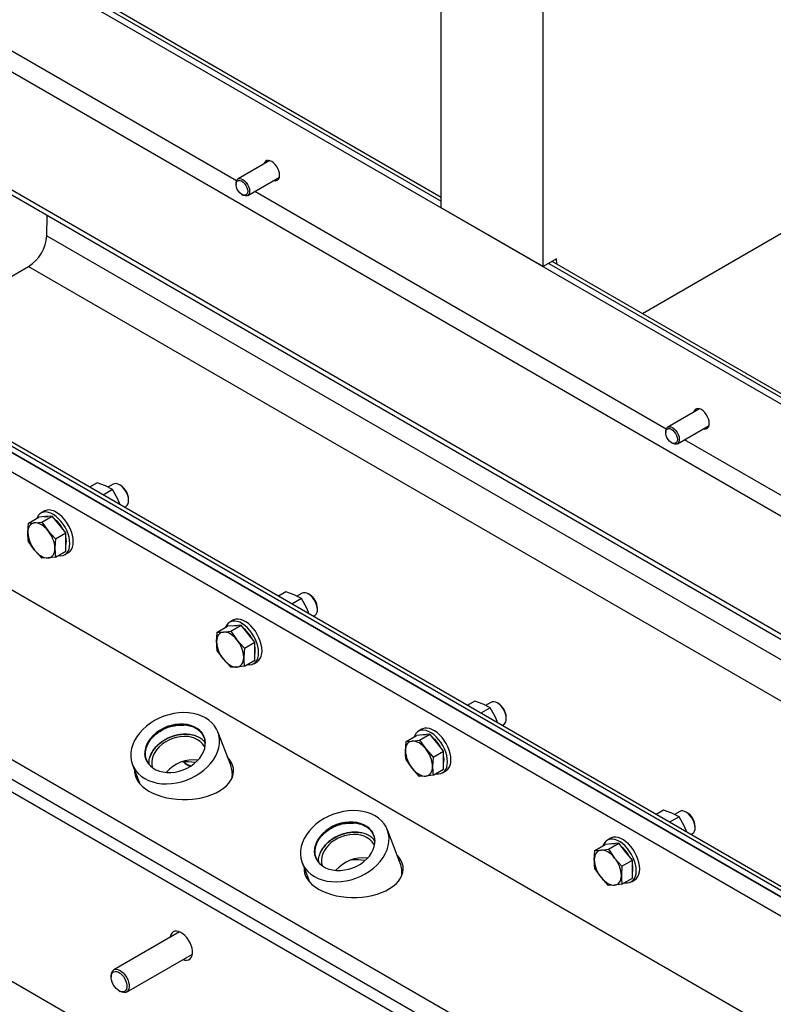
# Model space of a CAD drawing. Header units: millimetres. Extents: x 0 to 25230, y 0 to 17820.
# Tile 128 of 244: x 16156 to 16627, y 9779 to 10394. Entities that reach past the tile are written whole.
import ezdxf

# ---------------------------------------------------------------- set-up
doc = ezdxf.new("R2010")
doc.units = ezdxf.units.MM
doc.linetypes.add('SLD-Sólida', pattern=[0])
doc.layers.add('REFERÊNCIAS', color=9, linetype='SLD-Sólida')

msp = doc.modelspace()

# ---------------------------------------------------------------- linework, layer by layer
at = {"layer": 'REFERÊNCIAS', "linetype": 'SLD-Sólida', "lineweight": 25, "ltscale": 30}
for p, q in [((14888.62, 11160.15), (19074.69, 8743.58)), ((18540.11, 8981.96), (15400.56, 10794.39)), ((16419.5, 10276.39), (16419.5, 10776.93)), ((16483.14, 10239.65), (16483.14, 10740.19)), ((15400.56, 10720.9), (18530.22, 8914.19)), ((15411.87, 10711.1), (18530.22, 8910.92)), ((16419.5, 10282.86), (15958.42, 10549.04)), ((15956.37, 10547.86), (16419.5, 10280.49)), ((16291.42, 10293.17), (16048.26, 10433.54)), ((16312.24, 10305.89), (16292.43, 10294.45)), ((16291.19, 10291.7), (16291.19, 10290.99)), ((16298.43, 10284.06), (16318.24, 10295.49)), ((16294.81, 10284.71), (16295.43, 10284.36)), ((16560.12, 10138.05), (16302.82, 10286.59)), ((16483.14, 10239.65), (16419.5, 10276.39)), ((16172.76, 10258.96), (16173.12, 10271.64)), ((16645.82, 10268.24), (16545.32, 10210.22)), ((16172.76, 10258.96), (16734.16, 9934.87)), ((16797.8, 9749.94), (15935.13, 10247.95)), ((16787.2, 9743.82), (15924.53, 10241.83)), ((16491.64, 10244.56), (16483.14, 10239.65)), ((16486.7, 10241.7), (16949.83, 9974.34)), ((16949.83, 9976.71), (16488.75, 10242.89)), ((16491.73, 10241.16), (16491.64, 10244.56)), ((16060.96, 10181.79), (16161.46, 10239.8)), ((16161.46, 10239.8), (16734.16, 9909.19)), ((15998.77, 10211.21), (16734.16, 9786.68)), ((16002.33, 10213.27), (16734.16, 9790.79)), ((16734.16, 9793.15), (16005.83, 10213.61)), ((15924.53, 10168.34), (16787.2, 9670.33)), ((16580.94, 10150.77), (16561.13, 10139.33)), ((16559.89, 10136.59), (16559.89, 10135.87)), ((16567.13, 10128.94), (16586.94, 10140.38)), ((16814.68, 9991.1), (16571.52, 10131.47)), ((16563.51, 10129.6), (16564.13, 10129.24)), ((16204.24, 10104.44), (16199.59, 10101.75)), ((16209.45, 10102.57), (16204.24, 10104.44)), ((16213.96, 10100.3), (16208.03, 10096.88)), ((16213.96, 10100.3), (16209.45, 10102.57)), ((16214.33, 10103.64), (16211.07, 10101.76)), ((16217.29, 10094.29), (16213.96, 10100.3)), ((16219.04, 10102.83), (16218.33, 10103.24)), ((16218.77, 10090.68), (16217.29, 10094.29)), ((16223.99, 10093.44), (16223.99, 10094.26)), ((16221.33, 10089.2), (16222.33, 10089.78)), ((16161.28, 10079.23), (16167.77, 10082.98)), ((16172.02, 10083.36), (16167.77, 10082.98)), ((16171.23, 10086.84), (16169.11, 10085.61)), ((16169.76, 10079.99), (16176.26, 10083.74)), ((16176.26, 10083.74), (16172.02, 10083.36)), ((16180.5, 10078.46), (16176.26, 10083.74)), ((16160.93, 10073.37), (16161.28, 10079.23)), ((16161.28, 10079.23), (16165.17, 10079.4)), ((16165.17, 10079.4), (16169.76, 10079.99)), ((16169.76, 10079.99), (16173.65, 10074.51)), ((16184.74, 10073.18), (16180.5, 10078.46)), ((15906.85, 10072.41), (16621.03, 9660.13)), ((16173.65, 10074.51), (16178.25, 10069.43)), ((16178.25, 10069.43), (16177.9, 10063.57)), ((16178.25, 10069.43), (16184.74, 10073.18)), ((16184.74, 10067.52), (16184.74, 10073.18)), ((16165.17, 10062.43), (16161.28, 10067.91)), ((16184.74, 10061.87), (16184.74, 10067.52)), ((15906.85, 10060.16), (16621.03, 9647.88)), ((16169.76, 10057.36), (16165.17, 10062.43)), ((16173.65, 10057.53), (16169.76, 10057.36)), ((16178.25, 10058.12), (16173.65, 10057.53)), ((16178.25, 10058.12), (16184.74, 10061.87)), ((16184.11, 10059.63), (16186.23, 10060.86)), ((16613.96, 9643.8), (15899.78, 10056.08)), ((16322.33, 10036.27), (16317.68, 10033.58)), ((16327.54, 10034.4), (16322.33, 10036.27)), ((16332.04, 10032.13), (16326.12, 10028.71)), ((16332.04, 10032.13), (16327.54, 10034.4)), ((16332.42, 10035.47), (16329.16, 10033.59)), ((16335.38, 10026.12), (16332.04, 10032.13)), ((16337.12, 10034.66), (16336.42, 10035.07)), ((16336.86, 10022.51), (16335.38, 10026.12)), ((16342.07, 10025.27), (16342.07, 10026.09)), ((16339.42, 10021.03), (16340.42, 10021.61)), ((16279.37, 10011.06), (16285.86, 10014.81)), ((16290.1, 10015.19), (16285.86, 10014.81)), ((16289.32, 10018.67), (16287.2, 10017.44)), ((16287.85, 10011.82), (16294.35, 10015.57)), ((16294.35, 10015.57), (16290.1, 10015.19)), ((16298.59, 10010.29), (16294.35, 10015.57)), ((16279.01, 10005.2), (16279.37, 10011.06)), ((16279.37, 10011.06), (16283.26, 10011.23)), ((16283.26, 10011.23), (16287.85, 10011.82)), ((16287.85, 10011.82), (16291.74, 10006.34)), ((16302.83, 10005.01), (16298.59, 10010.29)), ((16291.74, 10006.34), (16296.34, 10001.26)), ((16296.34, 10001.26), (16295.98, 9995.4)), ((16296.34, 10001.26), (16302.83, 10005.01)), ((16302.83, 9999.35), (16302.83, 10005.01)), ((16283.26, 9994.26), (16279.37, 9999.74)), ((16302.83, 9993.7), (16302.83, 9999.35)), ((16287.85, 9989.19), (16283.26, 9994.26)), ((16291.74, 9989.36), (16287.85, 9989.19)), ((16296.34, 9989.95), (16291.74, 9989.36)), ((16296.34, 9989.95), (16302.83, 9993.7)), ((16302.2, 9991.46), (16304.32, 9992.69)), ((16440.42, 9968.1), (16435.77, 9965.41)), ((16445.62, 9966.23), (16440.42, 9968.1)), ((16450.13, 9963.96), (16445.62, 9966.23)), ((16450.5, 9967.3), (16447.25, 9965.42)), ((16455.21, 9966.49), (16454.5, 9966.9)), ((16450.13, 9963.96), (16444.21, 9960.54)), ((16453.46, 9957.95), (16450.13, 9963.96)), ((16454.94, 9954.34), (16453.46, 9957.95)), ((16457.51, 9952.86), (16458.5, 9953.44)), ((16460.16, 9957.1), (16460.16, 9957.92)), ((16239.29, 9946.55), (16239.35, 9946.38)), ((16239.43, 9946.42), (16239.29, 9946.55)), ((16239.35, 9946.38), (16239.45, 9946.37)), ((16239.45, 9946.37), (16239.43, 9946.42)), ((16287.8, 9927.98), (16279.74, 9948.89)), ((16397.45, 9942.89), (16403.95, 9946.64)), ((16408.19, 9947.02), (16403.95, 9946.64)), ((16407.41, 9950.5), (16405.28, 9949.27)), ((16405.94, 9943.65), (16412.43, 9947.4)), ((16412.43, 9947.4), (16408.19, 9947.02)), ((16416.67, 9942.12), (16412.43, 9947.4)), ((16397.1, 9937.03), (16397.45, 9942.89)), ((16397.45, 9942.89), (16401.34, 9943.06)), ((16401.34, 9943.06), (16405.94, 9943.65)), ((16405.94, 9943.65), (16409.83, 9938.17)), ((16420.92, 9936.84), (16416.67, 9942.12)), ((16237.41, 9933.32), (16237.77, 9934.27)), ((16409.83, 9938.17), (16414.42, 9933.09)), ((16414.42, 9933.09), (16420.92, 9936.84)), ((16420.92, 9931.18), (16420.92, 9936.84)), ((16226.37, 9928.32), (16230.98, 9916.35)), ((16258.86, 9929.5), (16260.54, 9928.54)), ((16401.34, 9926.09), (16397.45, 9931.57)), ((16414.42, 9933.09), (16414.07, 9927.23)), ((16420.92, 9925.53), (16420.92, 9931.18)), ((16405.94, 9921.02), (16401.34, 9926.09)), ((16409.83, 9921.19), (16405.94, 9921.02)), ((16414.42, 9921.78), (16409.83, 9921.19)), ((16414.42, 9921.78), (16420.92, 9925.53)), ((16420.28, 9923.29), (16422.4, 9924.52)), ((16543.25, 9566.22), (15970.49, 9896.86)), ((16558.5, 9899.93), (16553.85, 9897.24)), ((16563.71, 9898.06), (16558.5, 9899.93)), ((16568.22, 9895.79), (16563.71, 9898.06)), ((16568.59, 9899.13), (16565.33, 9897.25)), ((16573.3, 9898.32), (16572.59, 9898.73)), ((16568.22, 9895.79), (16562.29, 9892.37)), ((16571.55, 9889.78), (16568.22, 9895.79)), ((16345.35, 9885.32), (16345.42, 9885.15)), ((16345.5, 9885.19), (16345.35, 9885.32)), ((16345.42, 9885.15), (16345.52, 9885.14)), ((16345.52, 9885.14), (16345.5, 9885.19)), ((16393.86, 9866.75), (16385.81, 9887.65)), ((16573.03, 9886.17), (16571.55, 9889.78)), ((16575.59, 9884.69), (16576.59, 9885.27)), ((16578.25, 9888.93), (16578.25, 9889.75)), ((16515.54, 9874.72), (16522.03, 9878.47)), ((16526.28, 9878.85), (16522.03, 9878.47)), ((16525.49, 9882.33), (16523.37, 9881.1)), ((16524.02, 9875.48), (16530.52, 9879.23)), ((16530.52, 9879.23), (16526.28, 9878.85)), ((16534.76, 9873.95), (16530.52, 9879.23)), ((16343.48, 9872.09), (16343.84, 9873.04)), ((16515.19, 9868.86), (16515.54, 9874.72)), ((16515.54, 9874.72), (16519.43, 9874.89)), ((16519.43, 9874.89), (16524.02, 9875.48)), ((16524.02, 9875.48), (16527.92, 9869.99)), ((16539, 9868.67), (16534.76, 9873.95)), ((16332.43, 9867.09), (16337.05, 9855.12)), ((16527.92, 9869.99), (16532.51, 9864.92)), ((16532.51, 9864.92), (16539, 9868.67)), ((16539, 9863.01), (16539, 9868.67)), ((16519.43, 9857.92), (16515.54, 9863.4)), ((16532.51, 9864.92), (16532.16, 9859.06)), ((16539, 9857.36), (16539, 9863.01)), ((16335.85, 9856.67), (16336.34, 9856.95)), ((16524.02, 9852.85), (16519.43, 9857.92)), ((16532.51, 9853.61), (16527.92, 9853.02)), ((16532.51, 9853.61), (16539, 9857.36)), ((16538.37, 9855.12), (16540.49, 9856.35)), ((16527.92, 9853.02), (16524.02, 9852.85)), ((16255.87, 9823.84), (16214.68, 9800.06)), ((16222.68, 9786.21), (16263.87, 9809.98)), ((16213.03, 9796.4), (16213.03, 9795.58)), ((16217.98, 9787.01), (16218.68, 9786.6))]:
    msp.add_line(p, q, dxfattribs=at)
at = {"layer": 'REFERÊNCIAS', "linetype": 'SLD-Sólida', "lineweight": 25, "ltscale": 30, "flags": 128}
for points in [[(16318.39, 10296.79), (16318.26, 10298.14), (16317.9, 10299.56), (16317.31, 10300.98), (16316.52, 10302.34), (16315.58, 10303.56), (16314.54, 10304.59), (16313.44, 10305.37), (16312.33, 10305.86), (16311.29, 10306.04), (16310.35, 10305.9), (16309.57, 10305.45), (16308.98, 10304.7), (16308.63, 10303.81)], [(16314.63, 10293.41), (16315.58, 10293.26), (16316.52, 10293.4), (16317.31, 10293.85), (16317.9, 10294.6), (16318.26, 10295.59), (16318.39, 10296.79)], [(16291.19, 10291.7), (16291.2, 10292.07), (16291.41, 10293.15), (16291.88, 10293.99), (16292.57, 10294.52), (16293.44, 10294.73), (16294.43, 10294.59), (16295.49, 10294.12), (16296.54, 10293.34), (16297.52, 10292.3), (16298.38, 10291.08)], [(16297.33, 10290.45), (16297.94, 10289.2), (16298.31, 10287.93), (16298.43, 10286.73), (16298.28, 10285.7), (16297.87, 10284.89), (16297.24, 10284.39), (16296.42, 10284.22), (16295.49, 10284.4), (16294.5, 10284.91), (16293.54, 10285.71), (16292.67, 10286.76), (16291.96, 10287.96), (16291.46, 10289.23), (16291.21, 10290.47), (16291.23, 10291.6), (16291.51, 10292.53), (16292.04, 10293.19), (16292.77, 10293.53), (16293.65, 10293.53), (16294.62, 10293.18), (16295.61, 10292.52), (16296.53, 10291.59), (16297.33, 10290.45)], [(16298.38, 10291.08), (16299.04, 10289.73), (16299.48, 10288.36), (16299.67, 10287.05), (16299.58, 10285.87), (16299.24, 10284.9), (16298.66, 10284.21), (16297.87, 10283.84), (16296.93, 10283.8), (16295.9, 10284.11), (16295.43, 10284.36)], [(16587.09, 10141.67), (16586.96, 10143.02), (16586.6, 10144.44), (16586.01, 10145.86), (16585.22, 10147.22), (16584.28, 10148.44), (16583.24, 10149.47), (16582.14, 10150.25), (16581.03, 10150.74), (16579.99, 10150.92), (16579.05, 10150.78), (16578.27, 10150.33), (16577.68, 10149.59), (16577.33, 10148.69)], [(16559.89, 10136.59), (16559.9, 10136.96), (16560.11, 10138.04), (16560.58, 10138.87), (16561.27, 10139.41), (16562.14, 10139.61), (16563.13, 10139.47), (16564.19, 10139), (16565.24, 10138.22), (16566.23, 10137.19), (16567.08, 10135.96)], [(16566.03, 10135.34), (16566.64, 10134.09), (16567.02, 10132.82), (16567.13, 10131.62), (16566.98, 10130.58), (16566.57, 10129.78), (16565.94, 10129.27), (16565.12, 10129.1), (16564.19, 10129.28), (16563.2, 10129.79), (16562.24, 10130.59), (16561.37, 10131.64), (16560.66, 10132.84), (16560.16, 10134.11), (16559.91, 10135.36), (16559.93, 10136.49), (16560.21, 10137.42), (16560.74, 10138.08), (16561.47, 10138.42), (16562.35, 10138.41), (16563.32, 10138.07), (16564.31, 10137.4), (16565.23, 10136.47), (16566.03, 10135.34)], [(16583.33, 10138.3), (16584.28, 10138.14), (16585.22, 10138.28), (16586.01, 10138.73), (16586.6, 10139.48), (16586.96, 10140.47), (16587.09, 10141.67)], [(16567.08, 10135.96), (16567.74, 10134.62), (16568.18, 10133.24), (16568.37, 10131.93), (16568.28, 10130.75), (16567.94, 10129.79), (16567.36, 10129.1), (16566.57, 10128.72), (16565.63, 10128.69), (16564.6, 10129), (16564.13, 10129.24)], [(16223.99, 10093.44), (16223.85, 10094.92), (16223.46, 10096.49), (16222.83, 10098.06), (16221.99, 10099.57), (16220.98, 10100.95), (16219.84, 10102.13), (16218.64, 10103.05), (16217.41, 10103.68), (16216.24, 10103.99), (16215.16, 10103.95), (16214.33, 10103.64)], [(16189.34, 10067.73), (16189.21, 10069.67), (16188.84, 10071.71), (16188.24, 10073.8), (16187.41, 10075.89), (16186.37, 10077.93), (16185.16, 10079.88), (16183.8, 10081.68), (16182.32, 10083.31), (16180.75, 10084.71), (16179.14, 10085.85), (16177.52, 10086.72), (16175.92, 10087.28), (16174.39, 10087.53), (16172.97, 10087.46), (16171.67, 10087.07), (16171.23, 10086.84)], [(16187.22, 10066.5), (16187.09, 10068.44), (16186.72, 10070.48), (16186.12, 10072.57), (16185.29, 10074.66), (16184.25, 10076.71), (16183.04, 10078.65), (16181.68, 10080.46), (16180.2, 10082.08), (16178.63, 10083.48), (16177.02, 10084.63), (16175.39, 10085.49), (16173.8, 10086.06), (16172.27, 10086.31), (16170.85, 10086.23), (16169.55, 10085.84), (16168.43, 10085.14), (16167.49, 10084.15), (16166.77, 10082.88), (16166.53, 10082.26)], [(16171.16, 10083.28), (16172.37, 10083.56), (16173.71, 10083.51)], [(16165.17, 10079.4), (16164.25, 10079.22), (16163.41, 10078.86), (16162.68, 10078.32), (16162.06, 10077.61), (16161.57, 10076.74), (16161.22, 10075.74), (16161, 10074.6), (16160.93, 10073.37)], [(16173.65, 10074.51), (16172.66, 10075.65), (16171.61, 10076.67), (16170.52, 10077.54), (16169.41, 10078.27), (16168.3, 10078.82), (16167.22, 10079.2), (16166.16, 10079.4), (16165.17, 10079.4)], [(16173.65, 10057.53), (16174.58, 10057.71), (16175.41, 10058.08), (16176.14, 10058.62), (16176.76, 10059.33), (16177.25, 10060.19), (16177.61, 10061.2), (16177.82, 10062.33), (16177.9, 10063.57)], [(16179.92, 10059.08), (16180.2, 10059.03), (16181.68, 10058.94), (16183.04, 10059.17), (16184.25, 10059.72), (16185.29, 10060.57), (16186.12, 10061.7), (16186.72, 10063.09), (16187.09, 10064.7), (16187.22, 10066.5)], [(16186.23, 10060.86), (16186.37, 10060.94), (16187.41, 10061.79), (16188.24, 10062.93), (16188.84, 10064.32), (16189.21, 10065.93), (16189.34, 10067.73)], [(16165.17, 10062.43), (16166.16, 10061.29), (16167.22, 10060.27), (16168.3, 10059.39), (16169.41, 10058.67), (16170.52, 10058.11), (16171.61, 10057.74), (16172.66, 10057.54), (16173.65, 10057.53)], [(16342.07, 10025.27), (16341.94, 10026.75), (16341.55, 10028.32), (16340.92, 10029.89), (16340.08, 10031.4), (16339.07, 10032.78), (16337.93, 10033.96), (16336.72, 10034.88), (16335.5, 10035.51), (16334.32, 10035.82), (16333.24, 10035.78), (16332.42, 10035.47)], [(16305.3, 9998.33), (16305.18, 10000.27), (16304.81, 10002.31), (16304.2, 10004.4), (16303.37, 10006.49), (16302.34, 10008.54), (16301.13, 10010.48), (16299.76, 10012.29), (16298.28, 10013.91), (16296.72, 10015.31), (16295.1, 10016.46), (16293.48, 10017.32), (16291.89, 10017.89), (16290.36, 10018.14), (16288.93, 10018.06), (16287.64, 10017.67), (16286.51, 10016.97), (16285.58, 10015.98), (16284.86, 10014.71), (16284.62, 10014.09)], [(16289.24, 10015.11), (16290.45, 10015.39), (16291.79, 10015.34)], [(16307.43, 9999.56), (16307.3, 10001.5), (16306.93, 10003.54), (16306.32, 10005.63), (16305.49, 10007.72), (16304.46, 10009.76), (16303.25, 10011.71), (16301.89, 10013.51), (16300.4, 10015.14), (16298.84, 10016.54), (16297.22, 10017.68), (16295.6, 10018.55), (16294.01, 10019.11), (16292.48, 10019.36), (16291.05, 10019.29), (16289.76, 10018.9), (16289.32, 10018.67)], [(16283.26, 10011.23), (16282.33, 10011.05), (16281.5, 10010.69), (16280.77, 10010.15), (16280.15, 10009.44), (16279.66, 10008.57), (16279.3, 10007.57), (16279.09, 10006.43), (16279.01, 10005.2)], [(16291.74, 10006.34), (16290.75, 10007.48), (16289.7, 10008.5), (16288.61, 10009.37), (16287.5, 10010.1), (16286.39, 10010.65), (16285.3, 10011.03), (16284.25, 10011.23), (16283.26, 10011.23)], [(16291.74, 9989.36), (16292.66, 9989.54), (16293.5, 9989.91), (16294.23, 9990.45), (16294.85, 9991.16), (16295.34, 9992.02), (16295.7, 9993.03), (16295.91, 9994.16), (16295.98, 9995.4)], [(16298, 9990.91), (16298.28, 9990.86), (16299.76, 9990.77), (16301.13, 9991), (16302.34, 9991.55), (16303.37, 9992.4), (16304.2, 9993.53), (16304.81, 9994.92), (16305.18, 9996.53), (16305.3, 9998.33)], [(16304.32, 9992.69), (16304.46, 9992.77), (16305.49, 9993.62), (16306.32, 9994.76), (16306.93, 9996.15), (16307.3, 9997.76), (16307.43, 9999.56)], [(16283.26, 9994.26), (16284.25, 9993.12), (16285.3, 9992.1), (16286.39, 9991.22), (16287.5, 9990.5), (16288.61, 9989.94), (16289.7, 9989.57), (16290.75, 9989.37), (16291.74, 9989.36)], [(16460.16, 9957.1), (16460.03, 9958.58), (16459.64, 9960.15), (16459.01, 9961.72), (16458.17, 9963.23), (16457.15, 9964.61), (16456.02, 9965.79), (16454.81, 9966.71), (16453.59, 9967.34), (16452.41, 9967.65), (16451.33, 9967.61), (16450.5, 9967.3)], [(16273.28, 9926.93), (16275.28, 9929.12), (16277, 9931.44), (16278.42, 9933.84), (16279.52, 9936.31), (16280.29, 9938.8), (16280.72, 9941.3), (16280.79, 9943.75), (16280.52, 9946.15), (16279.91, 9948.44), (16278.95, 9950.62), (16277.67, 9952.64), (16276.08, 9954.49), (16274.2, 9956.13), (16272.06, 9957.56), (16269.68, 9958.75), (16267.08, 9959.68), (16264.31, 9960.35), (16261.4, 9960.75), (16258.39, 9960.87), (16255.3, 9960.7), (16252.19, 9960.26), (16249.09, 9959.55), (16246.04, 9958.57), (16243.08, 9957.35), (16240.24, 9955.88), (16237.57, 9954.2), (16235.09, 9952.33), (16232.83, 9950.28), (16230.83, 9948.08), (16229.11, 9945.77), (16227.69, 9943.36), (16226.59, 9940.9), (16225.82, 9938.4), (16225.4, 9935.91), (16225.32, 9933.45), (16225.59, 9931.06), (16226.21, 9928.76), (16227.16, 9926.59), (16228.44, 9924.56), (16230.03, 9922.72), (16231.91, 9921.07), (16234.05, 9919.64), (16236.44, 9918.46), (16239.03, 9917.52), (16241.8, 9916.85), (16244.71, 9916.46), (16247.72, 9916.34), (16250.81, 9916.5), (16253.92, 9916.94), (16257.02, 9917.66), (16260.07, 9918.63), (16263.03, 9919.86), (16265.87, 9921.32), (16268.54, 9923), (16271.02, 9924.88), (16273.28, 9926.93)], [(16239.29, 9946.55), (16237.65, 9944.72), (16236.3, 9942.77), (16235.27, 9940.75), (16234.57, 9938.69), (16234.21, 9936.62), (16234.2, 9934.59), (16234.54, 9932.64), (16235.23, 9930.8), (16236.25, 9929.1), (16237.58, 9927.58), (16239.21, 9926.27), (16241.09, 9925.18), (16243.19, 9924.35), (16245.47, 9923.78), (16247.9, 9923.48), (16250.43, 9923.47), (16253, 9923.74), (16255.57, 9924.29), (16258.1, 9925.1), (16260.53, 9926.17), (16262.83, 9927.46), (16264.94, 9928.97), (16266.83, 9930.65), (16268.46, 9932.48), (16269.81, 9934.43), (16270.84, 9936.45), (16271.55, 9938.52), (16271.91, 9940.58), (16271.91, 9942.61), (16271.57, 9944.56), (16270.88, 9946.41), (16269.86, 9948.1), (16268.53, 9949.62), (16266.91, 9950.94), (16265.03, 9952.02), (16262.92, 9952.86), (16260.64, 9953.43), (16258.21, 9953.72), (16255.69, 9953.73), (16253.11, 9953.46), (16250.54, 9952.92), (16248.01, 9952.1), (16245.58, 9951.04), (16243.29, 9949.74), (16241.18, 9948.24), (16239.29, 9946.55)], [(16271.6, 9939.12), (16271.19, 9939.91), (16270.12, 9941.44), (16268.75, 9942.79), (16267.1, 9943.93), (16265.22, 9944.82), (16263.15, 9945.47), (16260.91, 9945.85), (16258.57, 9945.95), (16256.16, 9945.77), (16253.74, 9945.32), (16251.35, 9944.61), (16249.05, 9943.64), (16246.88, 9942.45), (16244.88, 9941.05), (16243.1, 9939.47), (16241.57, 9937.75), (16240.33, 9935.91), (16239.39, 9934.01), (16238.78, 9932.06), (16238.51, 9930.13), (16238.58, 9928.24), (16239, 9926.43), (16239.02, 9926.37)], [(16423.39, 9930.16), (16423.27, 9932.1), (16422.9, 9934.14), (16422.29, 9936.23), (16421.46, 9938.32), (16420.43, 9940.37), (16419.21, 9942.31), (16417.85, 9944.12), (16416.37, 9945.74), (16414.8, 9947.14), (16413.19, 9948.29), (16411.57, 9949.15), (16409.97, 9949.72), (16408.45, 9949.97), (16407.02, 9949.89), (16405.73, 9949.5), (16404.6, 9948.8), (16403.67, 9947.81), (16402.95, 9946.54), (16402.71, 9945.92)], [(16407.33, 9946.94), (16408.54, 9947.22), (16409.88, 9947.17)], [(16425.51, 9931.39), (16425.39, 9933.33), (16425.02, 9935.37), (16424.41, 9937.46), (16423.58, 9939.55), (16422.55, 9941.59), (16421.34, 9943.54), (16419.97, 9945.34), (16418.49, 9946.97), (16416.92, 9948.37), (16415.31, 9949.51), (16413.69, 9950.38), (16412.09, 9950.94), (16410.57, 9951.19), (16409.14, 9951.12), (16407.85, 9950.73), (16407.41, 9950.5)], [(16401.34, 9943.06), (16400.42, 9942.88), (16399.59, 9942.52), (16398.85, 9941.98), (16398.24, 9941.27), (16397.75, 9940.4), (16397.39, 9939.4), (16397.17, 9938.26), (16397.1, 9937.03)], [(16409.83, 9938.17), (16408.83, 9939.31), (16407.78, 9940.33), (16406.69, 9941.2), (16405.59, 9941.93), (16404.48, 9942.48), (16403.39, 9942.86), (16402.34, 9943.06), (16401.34, 9943.06)], [(16236.71, 9911.78), (16239.17, 9910.51), (16241.84, 9909.39), (16244.71, 9908.45), (16247.73, 9907.69), (16250.88, 9907.11), (16254.11, 9906.73), (16257.4, 9906.56), (16260.7, 9906.58), (16263.97, 9906.81), (16267.19, 9907.24), (16270.31, 9907.86), (16273.29, 9908.67), (16276.11, 9909.66), (16278.74, 9910.81), (16281.13, 9912.12), (16283.27, 9913.57), (16285.13, 9915.15), (16286.69, 9916.83), (16287.93, 9918.59), (16288.84, 9920.42), (16289.41, 9922.3), (16289.63, 9924.2), (16289.5, 9926.1), (16289.02, 9927.99), (16288.19, 9929.83), (16287.03, 9931.61), (16285.87, 9932.99)], [(16409.83, 9921.19), (16410.75, 9921.37), (16411.59, 9921.74), (16412.32, 9922.28), (16412.93, 9922.99), (16413.43, 9923.85), (16413.78, 9924.86), (16414, 9925.99), (16414.07, 9927.23)], [(16416.09, 9922.74), (16416.37, 9922.69), (16417.85, 9922.6), (16419.21, 9922.83), (16420.43, 9923.38), (16421.46, 9924.23), (16422.29, 9925.36), (16422.9, 9926.75), (16423.27, 9928.36), (16423.39, 9930.16)], [(16422.4, 9924.52), (16422.55, 9924.6), (16423.58, 9925.45), (16424.41, 9926.59), (16425.02, 9927.98), (16425.39, 9929.59), (16425.51, 9931.39)], [(16227.65, 9924.99), (16227.66, 9923.72), (16227.97, 9921.83), (16228.62, 9919.96), (16229.62, 9918.14), (16230.94, 9916.4), (16232.58, 9914.74), (16234.51, 9913.2), (16236.71, 9911.78)], [(16401.34, 9926.09), (16402.34, 9924.95), (16403.39, 9923.93), (16404.48, 9923.05), (16405.59, 9922.33), (16406.69, 9921.77), (16407.78, 9921.4), (16408.83, 9921.2), (16409.83, 9921.19)], [(16229.96, 9918.99), (16229.92, 9918.93), (16229.51, 9918.31)], [(16379.35, 9865.7), (16381.35, 9867.89), (16383.07, 9870.21), (16384.49, 9872.61), (16385.59, 9875.08), (16386.36, 9877.57), (16386.78, 9880.06), (16386.86, 9882.52), (16386.59, 9884.91), (16385.97, 9887.21), (16385.02, 9889.39), (16383.74, 9891.41), (16382.15, 9893.26), (16380.27, 9894.9), (16378.13, 9896.33), (16375.74, 9897.52), (16373.15, 9898.45), (16370.38, 9899.12), (16367.47, 9899.52), (16364.45, 9899.64), (16361.37, 9899.47), (16358.26, 9899.03), (16355.16, 9898.32), (16352.11, 9897.34), (16349.15, 9896.12), (16346.31, 9894.65), (16343.63, 9892.97), (16341.15, 9891.1), (16338.9, 9889.05), (16336.9, 9886.85), (16335.18, 9884.54), (16333.76, 9882.13), (16332.66, 9879.67), (16331.89, 9877.17), (16331.46, 9874.68), (16331.38, 9872.22), (16331.66, 9869.83), (16332.27, 9867.53), (16333.23, 9865.36), (16334.51, 9863.33), (16336.09, 9861.49), (16337.97, 9859.84), (16340.12, 9858.41), (16342.5, 9857.23), (16345.1, 9856.29), (16347.86, 9855.62), (16350.78, 9855.23), (16353.79, 9855.11), (16356.87, 9855.27), (16359.98, 9855.71), (16363.08, 9856.42), (16366.14, 9857.4), (16369.1, 9858.63), (16371.93, 9860.09), (16374.61, 9861.77), (16377.09, 9863.65), (16379.35, 9865.7)], [(16578.25, 9888.93), (16578.11, 9890.41), (16577.72, 9891.98), (16577.09, 9893.55), (16576.25, 9895.06), (16575.24, 9896.44), (16574.1, 9897.62), (16572.9, 9898.54), (16571.68, 9899.17), (16570.5, 9899.48), (16569.42, 9899.44), (16568.59, 9899.13)], [(16345.35, 9885.32), (16343.72, 9883.49), (16342.37, 9881.54), (16341.34, 9879.52), (16340.63, 9877.46), (16340.27, 9875.39), (16340.27, 9873.36), (16340.61, 9871.41), (16341.3, 9869.57), (16342.32, 9867.87), (16343.65, 9866.35), (16345.27, 9865.04), (16347.15, 9863.95), (16349.25, 9863.12), (16351.54, 9862.55), (16353.97, 9862.25), (16356.49, 9862.24), (16359.06, 9862.51), (16361.64, 9863.06), (16364.16, 9863.87), (16366.6, 9864.94), (16368.89, 9866.23), (16371, 9867.74), (16372.89, 9869.42), (16374.53, 9871.25), (16375.87, 9873.2), (16376.91, 9875.22), (16377.61, 9877.29), (16377.97, 9879.35), (16377.98, 9881.38), (16377.64, 9883.33), (16376.95, 9885.18), (16375.93, 9886.87), (16374.59, 9888.39), (16372.97, 9889.71), (16371.09, 9890.79), (16368.99, 9891.63), (16366.7, 9892.2), (16364.28, 9892.49), (16361.75, 9892.5), (16359.18, 9892.23), (16356.61, 9891.69), (16354.08, 9890.87), (16351.65, 9889.81), (16349.35, 9888.51), (16347.24, 9887.01), (16345.35, 9885.32)], [(16377.66, 9877.89), (16377.26, 9878.68), (16376.18, 9880.21), (16374.81, 9881.56), (16373.17, 9882.7), (16371.29, 9883.59), (16369.21, 9884.24), (16366.98, 9884.61), (16364.63, 9884.72), (16362.23, 9884.54), (16359.8, 9884.09), (16357.42, 9883.38), (16355.12, 9882.41), (16352.94, 9881.22), (16350.95, 9879.82), (16349.17, 9878.24), (16347.64, 9876.52), (16346.39, 9874.68), (16345.45, 9872.77), (16344.84, 9870.83), (16344.57, 9868.9), (16344.65, 9867.01), (16345.07, 9865.2), (16345.09, 9865.13)], [(16541.48, 9861.99), (16541.35, 9863.93), (16540.98, 9865.97), (16540.38, 9868.06), (16539.55, 9870.15), (16538.51, 9872.2), (16537.3, 9874.14), (16535.94, 9875.95), (16534.46, 9877.57), (16532.89, 9878.97), (16531.28, 9880.12), (16529.65, 9880.98), (16528.06, 9881.55), (16526.53, 9881.8), (16525.11, 9881.72), (16523.81, 9881.33), (16522.69, 9880.63), (16521.75, 9879.64), (16521.03, 9878.37), (16520.79, 9877.75)], [(16525.42, 9878.77), (16526.63, 9879.05), (16527.97, 9879)], [(16543.6, 9863.22), (16543.47, 9865.16), (16543.1, 9867.2), (16542.5, 9869.29), (16541.67, 9871.38), (16540.63, 9873.42), (16539.42, 9875.37), (16538.06, 9877.17), (16536.58, 9878.8), (16535.01, 9880.2), (16533.4, 9881.34), (16531.78, 9882.21), (16530.18, 9882.77), (16528.65, 9883.02), (16527.23, 9882.95), (16525.94, 9882.56), (16525.49, 9882.33)], [(16519.43, 9874.89), (16518.51, 9874.71), (16517.67, 9874.35), (16516.94, 9873.81), (16516.32, 9873.1), (16515.83, 9872.23), (16515.48, 9871.23), (16515.26, 9870.09), (16515.19, 9868.86)], [(16527.92, 9869.99), (16526.92, 9871.14), (16525.87, 9872.16), (16524.78, 9873.03), (16523.67, 9873.76), (16522.57, 9874.31), (16521.48, 9874.69), (16520.43, 9874.89), (16519.43, 9874.89)], [(16342.78, 9850.55), (16345.23, 9849.28), (16347.91, 9848.16), (16350.77, 9847.22), (16353.8, 9846.45), (16356.94, 9845.88), (16360.18, 9845.5), (16363.46, 9845.33), (16366.76, 9845.35), (16370.04, 9845.58), (16373.25, 9846.01), (16376.37, 9846.63), (16379.36, 9847.44), (16382.18, 9848.43), (16384.8, 9849.58), (16387.2, 9850.89), (16389.34, 9852.34), (16391.2, 9853.92), (16392.76, 9855.6), (16394, 9857.36), (16394.91, 9859.19), (16395.48, 9861.07), (16395.7, 9862.97), (16395.57, 9864.87), (16395.08, 9866.76), (16394.26, 9868.6), (16393.1, 9870.38), (16391.94, 9871.75)], [(16333.72, 9863.76), (16333.73, 9862.49), (16334.03, 9860.6), (16334.69, 9858.73), (16335.68, 9856.91), (16337.01, 9855.17), (16338.64, 9853.51), (16340.57, 9851.97), (16342.78, 9850.55)], [(16534.18, 9854.57), (16534.46, 9854.52), (16535.94, 9854.43), (16537.3, 9854.66), (16538.51, 9855.21), (16539.55, 9856.06), (16540.38, 9857.19), (16540.98, 9858.58), (16541.35, 9860.19), (16541.48, 9861.99)], [(16540.49, 9856.35), (16540.63, 9856.43), (16541.67, 9857.28), (16542.5, 9858.42), (16543.1, 9859.81), (16543.47, 9861.42), (16543.6, 9863.22)], [(16336.03, 9857.76), (16335.98, 9857.7), (16335.57, 9857.08)], [(16519.43, 9857.92), (16520.43, 9856.78), (16521.48, 9855.76), (16522.57, 9854.88), (16523.67, 9854.16), (16524.78, 9853.6), (16525.87, 9853.23), (16526.92, 9853.03), (16527.92, 9853.02)], [(16527.92, 9853.02), (16528.84, 9853.2), (16529.67, 9853.57), (16530.4, 9854.11), (16531.02, 9854.82), (16531.51, 9855.68), (16531.87, 9856.69), (16532.09, 9857.82), (16532.16, 9859.06)], [(16257.87, 9806.52), (16257.87, 9806.51), (16259.18, 9806.13), (16260.4, 9806.06), (16261.5, 9806.33), (16262.43, 9806.92), (16263.15, 9807.81), (16263.65, 9808.96), (16263.91, 9810.34), (16263.91, 9811.89), (16263.65, 9813.56), (16263.15, 9815.29), (16262.43, 9817.02), (16261.5, 9818.67), (16260.4, 9820.21), (16259.18, 9821.56), (16257.87, 9822.68), (16256.53, 9823.53), (16255.2, 9824.07), (16253.93, 9824.3), (16252.77, 9824.2), (16251.75, 9823.77), (16250.92, 9823.03), (16250.3, 9822), (16249.92, 9820.73), (16249.87, 9820.37)], [(16215.5, 9799.1), (16216.52, 9799.03), (16217.61, 9798.64), (16218.71, 9797.95), (16219.78, 9797), (16220.76, 9795.84), (16221.6, 9794.52), (16222.26, 9793.11), (16222.71, 9791.68), (16222.91, 9790.3), (16222.87, 9789.05), (16222.58, 9787.98), (16222.07, 9787.15), (16221.34, 9786.59), (16220.45, 9786.35), (16219.44, 9786.42), (16218.35, 9786.81), (16217.24, 9787.5), (16216.17, 9788.45), (16215.19, 9789.61), (16214.35, 9790.93), (16213.69, 9792.34), (16213.25, 9793.77), (16213.04, 9795.15), (16213.08, 9796.4), (16213.37, 9797.47), (16213.89, 9798.31), (16214.61, 9798.86), (16215.5, 9799.1)], [(16215.85, 9800.42), (16216.97, 9800.35), (16218.17, 9799.93), (16219.4, 9799.2), (16220.59, 9798.19), (16221.69, 9796.94), (16222.65, 9795.51), (16223.42, 9793.97), (16223.98, 9792.39), (16224.28, 9790.84), (16224.33, 9789.41), (16224.11, 9788.14), (16223.63, 9787.11), (16222.93, 9786.37), (16222.02, 9785.93), (16220.97, 9785.84), (16219.8, 9786.09), (16218.68, 9786.6)]]:
    msp.add_lwpolyline(points, dxfattribs=at)
at = {"layer": 'REFERÊNCIAS', "linetype": 'SLD-Sólida', "lineweight": 25, "ltscale": 900}
for centre, radius, start, end in [((16148.28, 10260.5), 24.53, 302.48687, 356.41604), ((16213.31, 10093.81), 10.68, 2.39487, 57.59975), ((16220.05, 10093.02), 3.96, 305.12687, 6.18531), ((16166.13, 10066.68), 18.98, 26.96796, 50.62118), ((16179.33, 10074.22), 18.42, 182.63929, 219.77207), ((16159.5, 10062.72), 18.42, 2.63929, 39.77207), ((16173.9, 10067.93), 11.2, 345.56468, 14.43532), ((16331.4, 10025.64), 10.68, 2.39487, 57.59975), ((16338.14, 10024.85), 3.96, 305.12687, 6.18531), ((16284.22, 9998.51), 18.98, 26.96796, 50.62118), ((16297.41, 10006.05), 18.42, 182.63929, 219.77207), ((16277.58, 9994.55), 18.42, 2.63929, 39.77207), ((16291.98, 9999.76), 11.2, 345.56468, 14.43532), ((16449.49, 9957.47), 10.68, 2.39487, 57.59975), ((16456.23, 9956.68), 3.96, 305.12687, 6.18531), ((16402.31, 9930.34), 18.98, 26.96796, 50.62118), ((16415.5, 9937.88), 18.42, 182.63929, 219.77207), ((16395.67, 9926.38), 18.42, 2.63929, 39.77207), ((16410.07, 9931.59), 11.2, 345.56468, 14.43532), ((16264.45, 9909.03), 22.28, 82.77556, 139.22647), ((16258.65, 9877.06), 53.02, 82.47094, 91.53172), ((16264.26, 9934.99), 7.69, 219.59748, 258.82293), ((16264.34, 9935.13), 7.61, 221.51694, 261.04886), ((16272.42, 9922.15), 16.44, 353.1241, 20.76536), ((16567.57, 9889.3), 10.68, 2.39487, 57.59975), ((16574.31, 9888.51), 3.96, 305.12687, 6.18531), ((16520.39, 9862.17), 18.98, 26.96796, 50.62118), ((16370.52, 9847.79), 22.28, 82.77556, 139.22647), ((16364.71, 9815.83), 53.02, 82.47094, 91.53172), ((16378.49, 9860.92), 16.44, 353.1241, 20.76536), ((16533.59, 9869.71), 18.42, 182.63929, 219.77207), ((16513.76, 9858.21), 18.42, 2.63929, 39.77207), ((16528.16, 9863.42), 11.2, 345.56468, 14.43532), ((16216.5, 9796.96), 3.52, 100.6271, 189.17155)]:
    msp.add_arc(centre, radius, start, end, dxfattribs=at)
at = {"layer": 'REFERÊNCIAS', "linetype": 'SLD-Sólida', "lineweight": 25, "ltscale": 30}
for points, knots in [([(16161.28, 10067.91), (16161.23, 10068.35), (16161.02, 10070.11), (16160.97, 10071.97), (16160.93, 10073.37)], [0, 0, 0, 0, 0.2516731, 1, 1, 1, 1]), ([(16177.9, 10063.57), (16177.94, 10062.18), (16177.99, 10060.31), (16178.2, 10058.56), (16178.25, 10058.12)], [0, 0, 0, 0, 0.748327, 1, 1, 1, 1]), ([(16279.37, 9999.74), (16279.31, 10000.18), (16279.1, 10001.94), (16279.05, 10003.8), (16279.01, 10005.2)], [0, 0, 0, 0, 0.2516731, 1, 1, 1, 1]), ([(16295.98, 9995.4), (16296.02, 9994.01), (16296.07, 9992.14), (16296.28, 9990.39), (16296.34, 9989.95)], [0, 0, 0, 0, 0.748327, 1, 1, 1, 1]), ([(16235.04, 9931.47), (16234.91, 9931.71), (16234.26, 9932.98), (16234.1, 9935.71), (16234.7, 9939.42), (16236.51, 9943.09), (16239.15, 9946.32), (16242.41, 9949.04), (16246.14, 9951.19), (16250.25, 9952.72), (16254.44, 9953.52), (16258.5, 9953.59), (16262.3, 9952.96), (16265.72, 9951.64), (16268.49, 9949.64), (16270.17, 9947.86), (16270.64, 9946.69), (16270.72, 9946.49)], [0, 0, 0, 0, 0.0183561, 0.0975985, 0.1788972, 0.25982, 0.3380324, 0.4088293, 0.482059, 0.555978, 0.6287437, 0.6989301, 0.7692014, 0.841444, 0.9139617, 0.98502, 1, 1, 1, 1]), ([(16236.22, 9929.42), (16235.71, 9930.32), (16234.63, 9932.23), (16234.25, 9935.66), (16234.9, 9939.35), (16236.67, 9942.99), (16239.29, 9946.19), (16242.53, 9948.88), (16246.22, 9951.01), (16250.29, 9952.53), (16254.45, 9953.32), (16258.47, 9953.4), (16262.24, 9952.77), (16265.62, 9951.46), (16268.43, 9949.5), (16270.44, 9947.03), (16271.62, 9944.51), (16271.74, 9942.76), (16271.79, 9942.05)], [0, 0, 0, 0, 0.061302, 0.129899, 0.200276, 0.270327, 0.338032, 0.399318, 0.462709, 0.526698, 0.589688, 0.650445, 0.711276, 0.773813, 0.836588, 0.8981, 0.958834, 1, 1, 1, 1]), ([(16236.15, 9929.51), (16235.7, 9930.32), (16234.68, 9932.13), (16234.33, 9935.46), (16234.98, 9939.15), (16236.75, 9942.79), (16239.37, 9945.99), (16242.61, 9948.68), (16246.3, 9950.82), (16250.37, 9952.32), (16254.54, 9953.16), (16257.2, 9953.11), (16258.51, 9953.08)], [0, 0, 0, 0, 0.085332, 0.191831, 0.301094, 0.409851, 0.514966, 0.610115, 0.708533, 0.807877, 0.905672, 1, 1, 1, 1]), ([(16239.43, 9946.42), (16240.42, 9947.3), (16242.42, 9949.1), (16246.15, 9951.21), (16250.22, 9952.73), (16254.38, 9953.52), (16258.4, 9953.6), (16262.17, 9952.97), (16265.55, 9951.66), (16268.35, 9949.7), (16270.37, 9947.23), (16271.61, 9944.51), (16271.73, 9942.54), (16271.78, 9941.62)], [0, 0, 0, 0, 0.09086, 0.184841, 0.279708, 0.373094, 0.46317, 0.553355, 0.64607, 0.739138, 0.830332, 0.920373, 1, 1, 1, 1]), ([(16239.45, 9946.37), (16240.44, 9947.25), (16242.44, 9949.05), (16246.17, 9951.16), (16250.23, 9952.68), (16254.39, 9953.47), (16258.42, 9953.55), (16262.18, 9952.92), (16265.57, 9951.61), (16268.34, 9949.64), (16270.23, 9947.5), (16270.82, 9945.93), (16271.04, 9945.32)], [0, 0, 0, 0, 0.102385, 0.208288, 0.315187, 0.420419, 0.521921, 0.623546, 0.728021, 0.832894, 0.935657, 1, 1, 1, 1]), ([(16234.92, 9931.67), (16234.87, 9931.78), (16234.29, 9932.93), (16234.19, 9935.51), (16234.76, 9939.23), (16236.63, 9942.86), (16238.32, 9945.22), (16239.48, 9946.18), (16239.49, 9946.2)], [0, 0, 0, 0, 0.024987, 0.265741, 0.512742, 0.758601, 0.996225, 1, 1, 1, 1]), ([(16235.24, 9931.43), (16235.12, 9931.66), (16234.46, 9932.92), (16234.3, 9935.62), (16234.92, 9939.29), (16236.66, 9942.96), (16238.58, 9945.11), (16239.53, 9946.17)], [0, 0, 0, 0, 0.053988, 0.288488, 0.529074, 0.768548, 1, 1, 1, 1]), ([(16236.86, 9928.61), (16236.81, 9928.96), (16236.56, 9930.48), (16237.26, 9933.39), (16238.96, 9937), (16241.6, 9940.21), (16244.83, 9942.91), (16248.52, 9945.04), (16252.6, 9946.55), (16256.75, 9947.34), (16259.83, 9947.41), (16261.44, 9947.24), (16261.8, 9947.2)], [0, 0, 0, 0, 0.037627, 0.163642, 0.289074, 0.410305, 0.520042, 0.633549, 0.748125, 0.860913, 0.969704, 1, 1, 1, 1]), ([(16261.8, 9947.2), (16261.75, 9947.21), (16261.51, 9947.24), (16260.48, 9947.34), (16258.67, 9947.39), (16256, 9947.18), (16253.09, 9946.61), (16250.02, 9945.6), (16247.09, 9944.21), (16244.39, 9942.49), (16242.02, 9940.49), (16240.14, 9938.4), (16238.71, 9936.31), (16238.08, 9934.95), (16237.77, 9934.27)], [0, 0, 0, 0, 0.0052011, 0.0260081, 0.1094063, 0.1928045, 0.2978344, 0.4028642, 0.5094118, 0.6159593, 0.7209892, 0.8260191, 0.9130095, 1, 1, 1, 1]), ([(16271.77, 9942.2), (16271.49, 9942.56), (16270.71, 9943.55), (16268.94, 9944.86), (16266.55, 9946.09), (16264.23, 9946.81), (16262.61, 9947.1), (16261.93, 9947.19), (16261.8, 9947.2)], [0, 0, 0, 0, 0.130227, 0.364021, 0.601194, 0.838366, 0.967699, 1, 1, 1, 1]), ([(16397.45, 9931.57), (16397.4, 9932.01), (16397.19, 9933.77), (16397.14, 9935.63), (16397.1, 9937.03)], [0, 0, 0, 0, 0.2516731, 1, 1, 1, 1]), ([(16235.07, 9931.28), (16235.01, 9931.38), (16234.91, 9931.54), (16234.9, 9931.72), (16234.89, 9931.78)], [0, 0, 0, 0, 0.665253, 1, 1, 1, 1]), ([(16235.31, 9931.23), (16235.16, 9931.45), (16235, 9931.68), (16234.97, 9931.95), (16234.97, 9931.96)], [0, 0, 0, 0, 0.982668, 1, 1, 1, 1]), ([(16235.37, 9931.08), (16235.22, 9931.3), (16235.05, 9931.56), (16235.02, 9931.86), (16235.01, 9931.89)], [0, 0, 0, 0, 0.890441, 1, 1, 1, 1]), ([(16235.45, 9930.88), (16235.3, 9931.1), (16235.13, 9931.36), (16235.09, 9931.66), (16235.09, 9931.69)], [0, 0, 0, 0, 0.890612, 1, 1, 1, 1]), ([(16235.27, 9931.21), (16235.23, 9931.27), (16235.17, 9931.37), (16235.16, 9931.5), (16235.16, 9931.55)], [0, 0, 0, 0, 0.563962, 1, 1, 1, 1]), ([(16235.34, 9931.02), (16235.31, 9931.07), (16235.24, 9931.19), (16235.23, 9931.33), (16235.23, 9931.4)], [0, 0, 0, 0, 0.486779, 1, 1, 1, 1]), ([(16235.35, 9930.96), (16235.34, 9930.97), (16235.32, 9931.01), (16235.32, 9931.06), (16235.32, 9931.09)], [0, 0, 0, 0, 0.289011, 1, 1, 1, 1]), ([(16414.07, 9927.23), (16414.11, 9925.84), (16414.16, 9923.97), (16414.37, 9922.22), (16414.42, 9921.78)], [0, 0, 0, 0, 0.748327, 1, 1, 1, 1]), ([(16341.1, 9870.24), (16340.98, 9870.48), (16340.32, 9871.75), (16340.16, 9874.48), (16340.77, 9878.19), (16342.57, 9881.86), (16345.21, 9885.09), (16348.48, 9887.81), (16352.2, 9889.96), (16356.31, 9891.49), (16360.5, 9892.29), (16364.56, 9892.36), (16368.36, 9891.73), (16371.79, 9890.41), (16374.55, 9888.41), (16376.24, 9886.63), (16376.71, 9885.46), (16376.79, 9885.26)], [0, 0, 0, 0, 0.018356, 0.097599, 0.178897, 0.25982, 0.338032, 0.408829, 0.482059, 0.555978, 0.628744, 0.69893, 0.769201, 0.841444, 0.913962, 0.98502, 1, 1, 1, 1]), ([(16342.28, 9868.19), (16341.77, 9869.09), (16340.69, 9871), (16340.32, 9874.42), (16340.97, 9878.12), (16342.74, 9881.76), (16345.36, 9884.96), (16348.6, 9887.65), (16352.29, 9889.78), (16356.36, 9891.3), (16360.52, 9892.09), (16364.54, 9892.17), (16368.31, 9891.54), (16371.69, 9890.23), (16374.49, 9888.27), (16376.51, 9885.8), (16377.69, 9883.28), (16377.81, 9881.53), (16377.85, 9880.82)], [0, 0, 0, 0, 0.061302, 0.129899, 0.200276, 0.270327, 0.338032, 0.399318, 0.462709, 0.526698, 0.589688, 0.650445, 0.711276, 0.773813, 0.836588, 0.8981, 0.958834, 1, 1, 1, 1]), ([(16342.22, 9868.28), (16341.77, 9869.09), (16340.75, 9870.9), (16340.4, 9874.23), (16341.04, 9877.92), (16342.82, 9881.56), (16345.44, 9884.76), (16348.67, 9887.45), (16352.36, 9889.59), (16356.43, 9891.09), (16360.61, 9891.92), (16363.27, 9891.88), (16364.58, 9891.85)], [0, 0, 0, 0, 0.085332, 0.191831, 0.301094, 0.409851, 0.514966, 0.610115, 0.708533, 0.807877, 0.905672, 1, 1, 1, 1]), ([(16345.5, 9885.19), (16346.48, 9886.07), (16348.49, 9887.87), (16352.22, 9889.98), (16356.28, 9891.5), (16360.44, 9892.29), (16364.46, 9892.37), (16368.23, 9891.74), (16371.61, 9890.43), (16374.41, 9888.47), (16376.44, 9886), (16377.68, 9883.28), (16377.79, 9881.31), (16377.85, 9880.39)], [0, 0, 0, 0, 0.09086, 0.184841, 0.279708, 0.373094, 0.46317, 0.553355, 0.64607, 0.739138, 0.830332, 0.920373, 1, 1, 1, 1]), ([(16345.52, 9885.14), (16346.5, 9886.02), (16348.51, 9887.82), (16352.24, 9889.93), (16356.3, 9891.45), (16360.46, 9892.24), (16364.48, 9892.32), (16368.25, 9891.69), (16371.64, 9890.38), (16374.41, 9888.41), (16376.29, 9886.27), (16376.88, 9884.7), (16377.11, 9884.09)], [0, 0, 0, 0, 0.102385, 0.208288, 0.315187, 0.420419, 0.521921, 0.623546, 0.728021, 0.832894, 0.935657, 1, 1, 1, 1]), ([(16340.99, 9870.44), (16340.93, 9870.55), (16340.36, 9871.7), (16340.26, 9874.28), (16340.83, 9878), (16342.7, 9881.63), (16344.38, 9883.99), (16345.54, 9884.95), (16345.56, 9884.97)], [0, 0, 0, 0, 0.024987, 0.265741, 0.512742, 0.758601, 0.996225, 1, 1, 1, 1]), ([(16341.3, 9870.2), (16341.18, 9870.43), (16340.53, 9871.69), (16340.37, 9874.39), (16340.99, 9878.06), (16342.72, 9881.73), (16344.65, 9883.88), (16345.59, 9884.94)], [0, 0, 0, 0, 0.053988, 0.288488, 0.529074, 0.768548, 1, 1, 1, 1]), ([(16342.95, 9867.25), (16342.88, 9867.65), (16342.62, 9869.21), (16343.32, 9872.16), (16345.03, 9875.77), (16347.67, 9878.98), (16350.9, 9881.68), (16354.59, 9883.8), (16358.66, 9885.32), (16362.82, 9886.11), (16365.89, 9886.18), (16367.51, 9886.01), (16367.86, 9885.97)], [0, 0, 0, 0, 0.041796, 0.167265, 0.292154, 0.412859, 0.522121, 0.635136, 0.749216, 0.861516, 0.969835, 1, 1, 1, 1]), ([(16367.86, 9885.97), (16367.81, 9885.98), (16367.57, 9886.01), (16366.55, 9886.11), (16364.74, 9886.16), (16362.07, 9885.95), (16359.16, 9885.38), (16356.09, 9884.37), (16353.15, 9882.98), (16350.46, 9881.26), (16348.08, 9879.26), (16346.21, 9877.17), (16344.77, 9875.08), (16344.15, 9873.72), (16343.84, 9873.04)], [0, 0, 0, 0, 0.0052011, 0.0260081, 0.1094063, 0.1928045, 0.2978344, 0.4028642, 0.5094118, 0.6159593, 0.7209892, 0.8260191, 0.9130095, 1, 1, 1, 1]), ([(16377.84, 9880.97), (16377.56, 9881.33), (16376.78, 9882.32), (16375, 9883.63), (16372.62, 9884.86), (16370.3, 9885.58), (16368.67, 9885.87), (16368, 9885.95), (16367.86, 9885.97)], [0, 0, 0, 0, 0.130227, 0.364021, 0.601194, 0.838366, 0.967699, 1, 1, 1, 1]), ([(16341.14, 9870.05), (16341.08, 9870.15), (16340.98, 9870.31), (16340.96, 9870.49), (16340.96, 9870.55)], [0, 0, 0, 0, 0.665253, 1, 1, 1, 1]), ([(16341.38, 9870), (16341.23, 9870.22), (16341.07, 9870.45), (16341.03, 9870.72), (16341.03, 9870.73)], [0, 0, 0, 0, 0.982668, 1, 1, 1, 1]), ([(16341.44, 9869.85), (16341.29, 9870.07), (16341.12, 9870.33), (16341.08, 9870.63), (16341.08, 9870.66)], [0, 0, 0, 0, 0.890441, 1, 1, 1, 1]), ([(16341.52, 9869.65), (16341.37, 9869.87), (16341.19, 9870.13), (16341.16, 9870.43), (16341.16, 9870.46)], [0, 0, 0, 0, 0.890612, 1, 1, 1, 1]), ([(16341.33, 9869.98), (16341.3, 9870.04), (16341.24, 9870.14), (16341.23, 9870.26), (16341.23, 9870.32)], [0, 0, 0, 0, 0.563962, 1, 1, 1, 1]), ([(16341.42, 9869.73), (16341.41, 9869.74), (16341.39, 9869.78), (16341.39, 9869.83), (16341.39, 9869.86)], [0, 0, 0, 0, 0.289011, 1, 1, 1, 1]), ([(16515.54, 9863.4), (16515.49, 9863.84), (16515.28, 9865.6), (16515.23, 9867.46), (16515.19, 9868.86)], [0, 0, 0, 0, 0.2516731, 1, 1, 1, 1]), ([(16532.16, 9859.06), (16532.2, 9857.67), (16532.25, 9855.8), (16532.46, 9854.05), (16532.51, 9853.61)], [0, 0, 0, 0, 0.748327, 1, 1, 1, 1])]:
    msp.add_open_spline(points, degree=3, knots=knots, dxfattribs=at)

doc.saveas('drawing.dxf')
